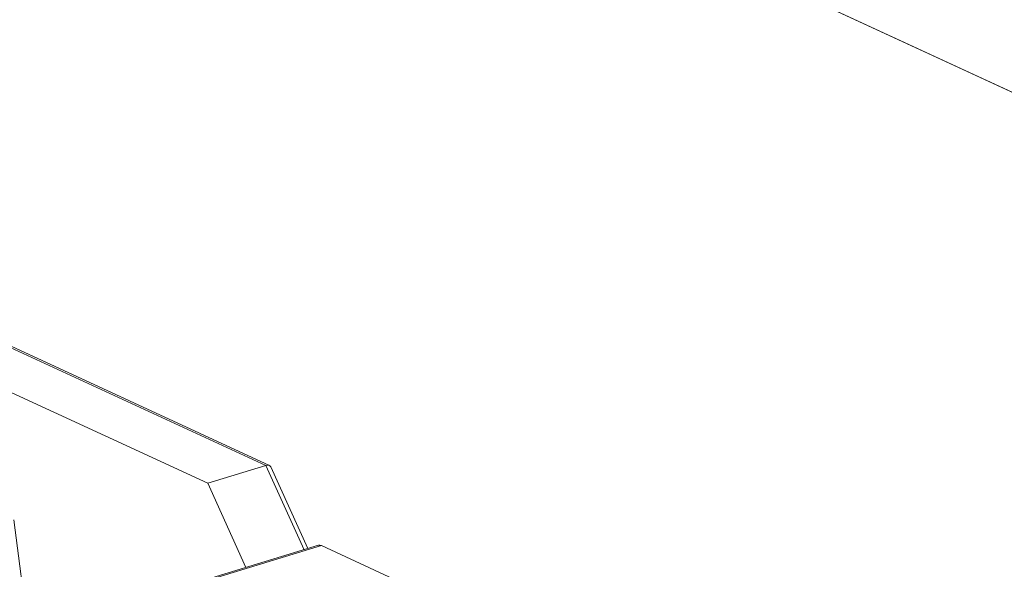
# Model space of a CAD drawing. Header units: inches. Extents: x -36 to 647, y 177 to 609.
# Tile 153 of 256: x 397.57 to 402.81, y 219.69 to 222.62. Entities that reach past the tile are written whole.
import ezdxf

# ---------------------------------------------------------------- set-up
doc = ezdxf.new("R2010")
doc.units = ezdxf.units.IN
doc.header["$MEASUREMENT"] = 0
doc.layers.add('1', color=7, linetype='Continuous')

# ---------------------------------------------------------------- blocks, each defined once
blk = doc.blocks.new('block 3372')
at = {"layer": '1', "color": 155, "lineweight": 18, "true_color": 0x4c7299}
blk.add_lwpolyline([(399.1622, 219.819), (397.4559, 219.2977)], dxfattribs=at)
blk = doc.blocks.new('block 3377')
at = {"layer": '1', "color": 155, "lineweight": 18, "true_color": 0x4c7299}
blk.add_lwpolyline([(399.1045, 219.8014), (398.9073, 220.2374)], dxfattribs=at)
blk = doc.blocks.new('block 3379')
at = {"layer": '1', "color": 155, "lineweight": 18, "true_color": 0x4c7299}
blk.add_lwpolyline([(398.9007, 220.2441), (397.0126, 221.115)], dxfattribs=at)
blk = doc.blocks.new('block 3933')
at = {"layer": '1', "color": 155, "lineweight": 18, "true_color": 0x4c7299}
blk.add_lwpolyline([(354.6441, 244.4706), (411.4826, 218.2514)], dxfattribs=at)
blk = doc.blocks.new('block 4378')
at = {"layer": '1', "color": 155, "lineweight": 13, "true_color": 0x4c7299}
blk.add_lwpolyline([(399.1769, 219.8175), (397.4705, 219.2962)], dxfattribs=at)
blk = doc.blocks.new('block 4379')
at = {"layer": '1', "color": 155, "lineweight": 18, "true_color": 0x4c7299}
blk.add_lwpolyline([(399.1769, 219.8175), (399.5637, 219.6391)], dxfattribs=at)
blk = doc.blocks.new('block 4405')
at = {"layer": '1', "color": 155, "lineweight": 13, "true_color": 0x4c7299}
blk.add_lwpolyline([(398.8821, 220.2439), (396.9884, 221.1175)], dxfattribs=at)
blk = doc.blocks.new('block 4407')
at = {"layer": '1', "color": 155, "lineweight": 13, "true_color": 0x4c7299}
blk.add_lwpolyline([(399.0849, 219.7954), (398.8821, 220.2439)], dxfattribs=at)
blk = doc.blocks.new('block 4435')
at = {"layer": '1', "color": 155, "lineweight": 18, "true_color": 0x4c7299}
blk.add_lwpolyline([(398.5718, 220.1492), (396.9307, 220.9062)], dxfattribs=at)
blk = doc.blocks.new('block 4439')
at = {"layer": '1', "color": 155, "lineweight": 18, "true_color": 0x4c7299}
blk.add_lwpolyline([(398.5718, 220.1492), (398.8821, 220.2439)], dxfattribs=at)
blk = doc.blocks.new('block 4440')
at = {"layer": '1', "color": 155, "lineweight": 18, "true_color": 0x4c7299}
blk.add_lwpolyline([(398.5718, 220.1492), (398.7747, 219.7006)], dxfattribs=at)
blk = doc.blocks.new('block 4459')
at = {"layer": '1', "color": 155, "lineweight": 18, "true_color": 0x4c7299}
blk.add_lwpolyline([(397.6159, 219.3659), (397.5404, 219.955)], dxfattribs=at)
blk = doc.blocks.new('block 5904')
at = {"layer": '1', "color": 18, "lineweight": 13, "true_color": 0x4c0000}
blk.add_lwpolyline([(354.6441, 244.4706), (437.6901, 206.162)], dxfattribs=at)
blk = doc.blocks.new('block 5905')
at = {"layer": '1', "color": 18, "lineweight": 13, "true_color": 0x4c0000}
blk.add_lwpolyline([(354.6441, 244.4706), (437.6901, 206.162)], dxfattribs=at)
blk = doc.blocks.new('block 6598')
at = {"layer": '1', "color": 155, "lineweight": 18, "true_color": 0x4c7299}
blk.add_open_spline([(399.1769, 219.8175), (399.1718, 219.8199), (399.1668, 219.8204), (399.1622, 219.819)], degree=3, dxfattribs=at)
blk = doc.blocks.new('block 6603')
at = {"layer": '1', "color": 155, "lineweight": 18, "true_color": 0x4c7299}
blk.add_open_spline([(398.9073, 220.2374), (398.9037, 220.2453), (398.8944, 220.2477), (398.8821, 220.2439)], degree=3, dxfattribs=at)
blk = doc.blocks.new('block 9164')
at = {"layer": '1', "color": 18, "lineweight": 13, "true_color": 0x4c0000}
blk.add_lwpolyline([(356.5289, 243.6011), (403.75, 221.8184), (427.3605, 210.927)], dxfattribs=at)
blk = doc.blocks.new('block 9548')
at = {"layer": '1', "color": 18, "lineweight": 13, "true_color": 0x4c0000}
blk.add_lwpolyline([(356.5289, 243.6011), (403.75, 221.8184), (427.3605, 210.927)], dxfattribs=at)

msp = doc.modelspace()

# ---------------------------------------------------------------- block references
at = {"layer": '1'}
for name in ['block 9164', 'block 9548', 'block 3933', 'block 5904', 'block 5905', 'block 4405', 'block 3379', 'block 4435', 'block 4439', 'block 6603', 'block 4407', 'block 3377', 'block 4440', 'block 4459', 'block 3372', 'block 4378', 'block 6598', 'block 4379']:
    msp.add_blockref(name, (0, 0), dxfattribs=at)

doc.saveas('drawing.dxf')
